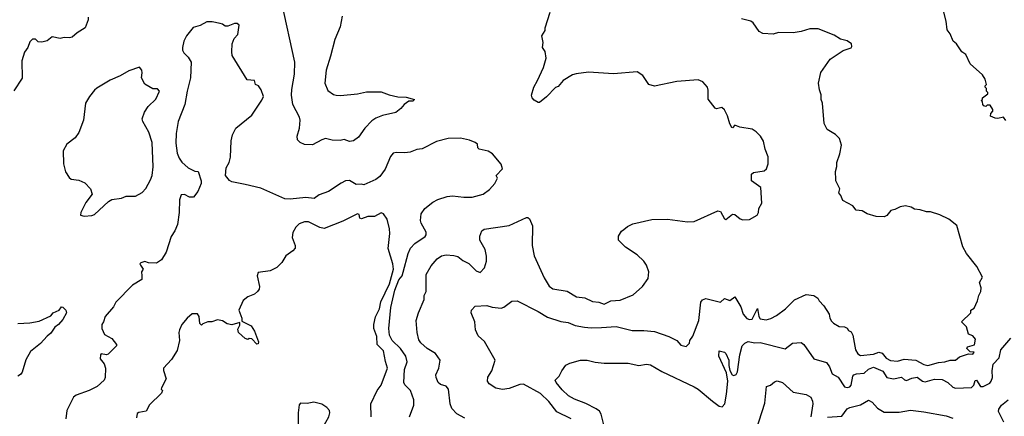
# Model space of a CAD drawing. Extents: x 1863118 to 1989590, y 394482 to 532474.
# Tile 77 of 215: x 1892978 to 1900434, y 480710 to 483717. Entities that reach past the tile are written whole.
import ezdxf

# ---------------------------------------------------------------- set-up
doc = ezdxf.new("R2010")
doc.units = 0

msp = doc.modelspace()

# ---------------------------------------------------------------- linework, layer by layer
at = {"layer": '0CON20XD'}
for points in [[(1895420.8, 483745), (1895405, 483662.5), (1895365, 483567.5), (1895330.8, 483440.8), (1895298.5, 483335), (1895288.9, 483235), (1895310.6, 483180.6), (1895355, 483151.1), (1895375, 483143.6), (1895407.5, 483142.5), (1895535, 483154.3), (1895605, 483171.2), (1895715, 483171.2), (1895775, 483148), (1895841.7, 483131.7), (1895905, 483128.8), (1895967, 483113), (1895955, 483100), (1895925, 483100), (1895890, 483075), (1895865, 483042.5), (1895826.1, 483013.9), (1895725, 482990), (1895675, 482969.2), (1895645, 482949.2), (1895592, 482895), (1895542.7, 482827.3), (1895505, 482798.8), (1895475, 482794), (1895435, 482808.8), (1895405, 482801.2), (1895345, 482804.3), (1895295, 482815.7), (1895265, 482807.1), (1895195, 482768), (1895135, 482771.2), (1895102.5, 482785), (1895081.2, 482805), (1895080, 482835), (1895097.8, 482895), (1895103.1, 482955), (1895097.8, 482977.8), (1895047.3, 483075), (1895037.5, 483145), (1895038.7, 483188.7), (1895060, 483305), (1895060.9, 483395), (1894962.9, 483845)], [(1900445, 482952.5), (1900427.5, 482977.5), (1900385, 482966.7), (1900365, 482970), (1900330, 482985), (1900332.5, 483005), (1900347, 483023), (1900347.5, 483035), (1900328.3, 483068.3), (1900305, 483070), (1900295, 483060), (1900280, 483065), (1900273, 483073), (1900270, 483095), (1900260, 483105), (1900268.3, 483111.7), (1900270, 483125), (1900310, 483155), (1900310, 483165), (1900300, 483175), (1900300, 483195), (1900290, 483205), (1900290, 483215), (1900300, 483225), (1900290, 483265), (1900268.3, 483298.3), (1900175, 483382.5), (1900143, 483453), (1900113.6, 483473.6), (1900073, 483533), (1900047.5, 483555), (1900025, 483610), (1900000.7, 483640.7), (1899993.3, 483705), (1899966.7, 483815)], [(1893497.5, 483735), (1893496.7, 483715), (1893473.3, 483655), (1893412.7, 483617.3), (1893375.6, 483584.4), (1893355, 483578.8), (1893315, 483582.5), (1893285, 483573.3), (1893225, 483587.5), (1893185, 483557.5), (1893145, 483547.5), (1893118.3, 483548.3), (1893098.3, 483568.3), (1893075, 483570), (1893055, 483550), (1893040, 483505), (1893015, 483470), (1892993.3, 483405), (1892997, 483273), (1892933, 483177)], [(1896064.7, 481224.7), (1896015, 481265.7), (1895999.8, 481289.8), (1895988.1, 481345), (1895981.1, 481435), (1895996.9, 481495), (1896041.2, 481595), (1896041.4, 481625), (1896055.7, 481655), (1896057.1, 481785), (1896095, 481851.2), (1896139.2, 481905), (1896172.7, 481927.3), (1896206.4, 481933.6), (1896265, 481928.8), (1896295, 481920.9), (1896335, 481891.5), (1896379.6, 481869.6), (1896435, 481813.8), (1896465, 481801.2), (1896498.8, 481835), (1896513.9, 481886.1), (1896514, 481925), (1896504, 481975), (1896463.8, 482045), (1896463.3, 482075), (1896476.7, 482115), (1896495, 482128), (1896685, 482157.5), (1896815, 482216.2), (1896826.4, 482216.4), (1896838, 482208), (1896862.5, 482155), (1896860, 482005), (1896875, 481927.5), (1896948.7, 481758.7), (1896987.6, 481697.6), (1897015, 481677.5), (1897125, 481658.2), (1897195, 481616.4), (1897257.6, 481607.6), (1897315, 481581.2), (1897365, 481574.6), (1897405, 481560.5), (1897455, 481584.5), (1897525, 481589.2), (1897625, 481631.2), (1897695.7, 481694.3), (1897736.2, 481755), (1897741.2, 481805), (1897725.8, 481855.8), (1897705.8, 481885.8), (1897655, 481933.8), (1897565, 481993.3), (1897512.5, 482045), (1897512.5, 482075), (1897535, 482112.5), (1897552.5, 482125), (1897581.2, 482148.8), (1897621.2, 482168.8), (1897765, 482201.4), (1897885, 482205.8), (1898036.1, 482183.9), (1898085, 482186.7), (1898265, 482266.7), (1898285, 482263.3), (1898315, 482207.5), (1898325, 482202.5), (1898375, 482243.3), (1898395, 482238.8), (1898435, 482206.7), (1898455, 482200), (1898505, 482202.5), (1898562.5, 482235), (1898573.3, 482255), (1898576.7, 482285), (1898598.8, 482325), (1898591.2, 482445), (1898520, 482495), (1898520, 482545), (1898535, 482557.5), (1898615, 482571.9), (1898633.3, 482585), (1898646.7, 482625), (1898646.1, 482676.1), (1898623.3, 482735), (1898610, 482795), (1898587.5, 482835), (1898555, 482867.5), (1898525, 482886.7), (1898431.7, 482901.7), (1898395, 482917.5), (1898375, 482897.5), (1898370.7, 482900.7), (1898355, 482926.7), (1898337.4, 482987.4), (1898315, 483033.3), (1898295, 483052.5), (1898255, 483040), (1898245, 483046.7), (1898192, 483115), (1898191.7, 483181.7), (1898185.7, 483205.7), (1898152.5, 483245), (1898115, 483261.2), (1897955, 483248), (1897785, 483214), (1897742.5, 483225), (1897697.5, 483295), (1897655, 483322.5), (1897475, 483306.7), (1897285, 483318.8), (1897192.3, 483307.7), (1897165, 483298.8), (1897093.2, 483256.8), (1897055, 483210), (1897035, 483202.5), (1896968.3, 483131.7), (1896915, 483090), (1896905, 483090), (1896875, 483107.5), (1896858.8, 483125), (1896854.2, 483144.2), (1896871.4, 483205), (1896898.1, 483255), (1896944.4, 483355.6), (1896964, 483425), (1896956.4, 483476.4), (1896937.5, 483505), (1896942.5, 483545), (1896932.5, 483595), (1896956.7, 483635), (1896956.7, 483655), (1896996.2, 483775)], [(1896635, 480913.5), (1896585, 480922.9), (1896533.3, 480955), (1896521.2, 480975), (1896522.7, 481007.3), (1896552.5, 481055), (1896580, 481135), (1896497.3, 481277.3), (1896449.3, 481319.3), (1896430, 481365), (1896426, 481425), (1896396.2, 481495), (1896400, 481515), (1896427.5, 481545), (1896515, 481549.4), (1896555, 481537.5), (1896625, 481528.6), (1896645, 481537.1), (1896705, 481584), (1896745, 481585.8), (1896905, 481505.6), (1896975, 481461.5), (1897075, 481427.5), (1897131.7, 481421.7), (1897185, 481399.2), (1897255.6, 481385.6), (1897305, 481379.4), (1897385, 481382.5), (1897495, 481390), (1897615, 481360.5), (1897705, 481360.6), (1897785, 481352.9), (1897895, 481315.8), (1897954.3, 481284.3), (1897985, 481248), (1898025, 481238.8), (1898050, 481265), (1898054, 481285), (1898075, 481316.7), (1898120.8, 481435), (1898136.7, 481575), (1898148.3, 481591.7), (1898175, 481603.8), (1898285, 481574.2), (1898315, 481602), (1898355, 481588.8), (1898395, 481616.2), (1898439.3, 481539.3), (1898456.9, 481485), (1898485, 481451.5), (1898505, 481444.4), (1898525, 481446.7), (1898565, 481526.7), (1898575.4, 481465.4), (1898585, 481448), (1898631.7, 481441.7), (1898667.6, 481452.4), (1898708.8, 481475), (1898776.7, 481525), (1898845, 481593.3), (1898935, 481632.5), (1898993, 481627), (1899022.5, 481605), (1899032.5, 481585), (1899068.3, 481548.3), (1899107.5, 481485), (1899113, 481453), (1899125, 481430), (1899140, 481415), (1899185, 481390), (1899225, 481387.5), (1899245, 481377.5), (1899255, 481360), (1899275, 481350), (1899287.5, 481325), (1899307.5, 481215), (1899324.1, 481184.1), (1899345, 481172), (1899445, 481181.5), (1899485, 481196.9), (1899508.5, 481188.5), (1899540.5, 481150.5), (1899572.3, 481132.3), (1899625, 481128.8), (1899675, 481142.7), (1899765, 481134.6), (1899825, 481102.3), (1899855, 481093.8), (1899935, 481118.8), (1899985, 481123.3), (1900025, 481135.5), (1900065, 481134.5), (1900095, 481161.9), (1900163, 481183), (1900195, 481180), (1900207, 481197), (1900175, 481197.5), (1900150, 481225), (1900155, 481236), (1900209.3, 481250.7), (1900217.5, 481295), (1900195, 481320), (1900163.6, 481333.6), (1900148.3, 481388.3), (1900110, 481425), (1900180, 481495), (1900180, 481515), (1900205, 481530), (1900232.5, 481585), (1900242.5, 481625), (1900257.5, 481655), (1900260, 481685), (1900246.7, 481725), (1900270, 481765), (1900226.1, 481846.1), (1900147.5, 481945), (1900120, 481995), (1900075, 482156.7), (1900015, 482203.8), (1899947.3, 482237.3), (1899875, 482260), (1899845, 482260), (1899796.4, 482276.4), (1899755, 482280), (1899730, 482295), (1899686.1, 482306.1), (1899645, 482298.8), (1899605, 482277.5), (1899575, 482270), (1899545, 482232.5), (1899525, 482222.5), (1899463.6, 482223.6), (1899396.1, 482246.1), (1899357.5, 482267.5), (1899312.9, 482272.9), (1899286.1, 482306.1), (1899212.5, 482345), (1899197.5, 482385), (1899182.5, 482405), (1899190, 482435), (1899157.5, 482495), (1899157.5, 482505), (1899156.7, 482565), (1899166.7, 482605), (1899166.7, 482635), (1899189.3, 482700.7), (1899202.5, 482765), (1899187.5, 482815), (1899155, 482847.5), (1899094.1, 482884.1), (1899070.5, 482930.5), (1899058.8, 483085), (1899047, 483113), (1899048.3, 483148.3), (1899033.8, 483185), (1899026.2, 483235), (1899044.1, 483315.9), (1899115, 483416.7), (1899215, 483482.5), (1899275, 483502.5), (1899280, 483515), (1899277.5, 483535), (1899245, 483557.5), (1899195, 483570), (1899145, 483598.8), (1899025, 483648.8), (1898961.7, 483648.3), (1898895, 483626.7), (1898835, 483616.7), (1898725, 483620), (1898685, 483606.7), (1898605, 483613.3), (1898578.3, 483628.3), (1898532.3, 483692.3), (1898515, 483706.7), (1898445, 483724)], [(1894685, 482467.1), (1894585, 482487.5), (1894567.9, 482497.9), (1894536.2, 482535), (1894541.2, 482595), (1894563.8, 482635), (1894574.2, 482675), (1894580.3, 482799.7), (1894590, 482845), (1894615.9, 482894.1), (1894735, 482993.8), (1894812.3, 483107.7), (1894823.3, 483135), (1894806.7, 483185), (1894787.5, 483215), (1894762.5, 483225), (1894756.4, 483256.4), (1894700.7, 483260.7), (1894587.5, 483445), (1894583.3, 483473.3), (1894587.5, 483535), (1894602.5, 483575), (1894630, 483605), (1894640, 483675), (1894625, 483687.5), (1894605, 483687.5), (1894555, 483667.5), (1894535, 483667.5), (1894513.6, 483683.6), (1894495, 483688.8), (1894435, 483701.2), (1894395, 483701.2), (1894345, 483673.8), (1894292.7, 483657.3), (1894240, 483595), (1894221.2, 483555), (1894211.2, 483505), (1894212, 483485), (1894221.2, 483465), (1894255, 483432.5), (1894276, 483395), (1894272.5, 483275), (1894245.6, 483175), (1894227.5, 483075), (1894178.6, 482945), (1894161.9, 482855), (1894160.9, 482780.9), (1894170, 482705), (1894185, 482666.7), (1894206.1, 482636.1), (1894253.9, 482593.9), (1894305, 482567.5), (1894330, 482565), (1894353.3, 482495), (1894351.2, 482475), (1894325.9, 482414.1), (1894295, 482372.5), (1894265, 482372.5), (1894225, 482392.5), (1894200, 482390), (1894189.3, 482350.7), (1894185.8, 482255), (1894172.5, 482165), (1894152, 482115), (1894126.1, 482073.9), (1894087.5, 481955), (1894053, 481897), (1894015, 481870), (1893953.3, 481873.3), (1893925, 481884.3), (1893895.8, 481874.2), (1893888.8, 481865), (1893892, 481855), (1893913.3, 481825), (1893900, 481805), (1893904, 481774), (1893903.3, 481746.7), (1893833.3, 481705), (1893705, 481576.2), (1893689.1, 481540.9), (1893625, 481466.7), (1893612, 481425), (1893598.8, 481405), (1893600, 481375), (1893621.2, 481331.2), (1893675, 481298.8), (1893710, 481255), (1893710, 481245), (1893648.8, 481181.2), (1893635, 481176.2), (1893596.2, 481183.8), (1893590, 481175), (1893588.6, 481145), (1893616.6, 481106.6), (1893628.2, 481075), (1893625.8, 481005), (1893618, 480985), (1893565, 480935.8), (1893505, 480904.2), (1893405, 480868.8), (1893386.7, 480855), (1893336.2, 480755), (1893328.3, 480691.7)], [(1893465, 482226.2), (1893525, 482233.3), (1893545, 482240), (1893650.5, 482339.5), (1893675, 482353.8), (1893750, 482365), (1893785, 482380), (1893855, 482380), (1893904.4, 482405.6), (1893932.1, 482437.9), (1893967.7, 482502.3), (1893980.8, 482535), (1893987.6, 482602.4), (1893980.6, 482785), (1893957.1, 482865), (1893910, 482945), (1893904.3, 482965.7), (1893922, 483015), (1893952.1, 483057.9), (1894010, 483115), (1894036.7, 483175), (1894021.7, 483191.7), (1893985, 483192.5), (1893925, 483227.5), (1893901.2, 483275), (1893906.2, 483315), (1893902.5, 483335), (1893885, 483357.5), (1893805, 483328.8), (1893739.5, 483290.5), (1893662.1, 483257.9), (1893563, 483197), (1893545, 483183.8), (1893505.9, 483134.1), (1893476.1, 483083.9), (1893460, 482955), (1893425, 482862.5), (1893397.7, 482822.3), (1893335, 482772.5), (1893306.4, 482723.6), (1893310, 482625), (1893324.1, 482564.1), (1893351.7, 482521.7), (1893368.3, 482508.3), (1893425, 482500), (1893470.7, 482480.7), (1893513.6, 482433.6), (1893527.5, 482395), (1893479.3, 482330.7), (1893440, 482255), (1893437.5, 482235), (1893465, 482226.2)], [(1895930, 480705), (1895962.5, 480795), (1895963.1, 480835), (1895936.7, 480905), (1895895, 480949.2), (1895887.5, 480965), (1895893.1, 481065), (1895913.2, 481123.2), (1895902.5, 481165), (1895861.8, 481225), (1895797.8, 481285), (1895777.9, 481325), (1895772.9, 481375), (1895788.5, 481535), (1895819.1, 481665), (1895849.3, 481745), (1895873.9, 481775), (1895881.8, 481801.8), (1895920, 481945), (1895936.3, 481983.7), (1895969.2, 482020.8), (1896048.1, 482071.9), (1896056.7, 482085), (1896056.2, 482105), (1896018, 482175), (1896014, 482195), (1896018, 482245), (1896045, 482286), (1896106.8, 482333.2), (1896145, 482354.2), (1896215, 482377.5), (1896255, 482380.8), (1896340.9, 482370.9), (1896405, 482370.6), (1896488.8, 482395), (1896535, 482430), (1896575.8, 482475), (1896596, 482515), (1896586.7, 482535), (1896633.3, 482585), (1896625, 482622.5), (1896558.7, 482698.7), (1896525, 482719.4), (1896458.8, 482735), (1896447.5, 482745), (1896445, 482772.5), (1896426.7, 482785), (1896383.2, 482803.2), (1896315, 482819.4), (1896222.5, 482815), (1896135, 482794.4), (1896025, 482738), (1895985, 482733.3), (1895935, 482712.2), (1895895, 482706.7), (1895828.8, 482711.2), (1895805.7, 482704.3), (1895785, 482680), (1895745, 482584), (1895705, 482527.5), (1895675, 482504.4), (1895585, 482466), (1895565, 482470.8), (1895525, 482468.1), (1895475, 482498.6), (1895445, 482494), (1895411.7, 482478.3), (1895315.7, 482414.3), (1895245, 482388.8), (1895208.2, 482361.8), (1895145, 482369.1), (1895025.4, 482355.4), (1894985, 482360), (1894805, 482438.9), (1894685, 482467.1)], [(1895640.8, 480705), (1895637.3, 480805), (1895684.6, 480905), (1895715, 480946), (1895764.1, 481075), (1895747.2, 481125), (1895732.6, 481205), (1895685.9, 481255), (1895682.2, 481315), (1895659.8, 481375), (1895658.7, 481405), (1895672.3, 481465), (1895701.6, 481525), (1895712.5, 481577.5), (1895777.7, 481715), (1895809.8, 481825), (1895805, 481865.7), (1895768.3, 481981.7), (1895781.1, 482095), (1895778.9, 482131.1), (1895760, 482205), (1895733.9, 482243.9), (1895715, 482253.8), (1895665, 482225.6), (1895615, 482223.8), (1895567.1, 482207.1), (1895555, 482213.3), (1895549.7, 482239.7), (1895535, 482244.3), (1895425, 482188.5), (1895285, 482133.1), (1895250.6, 482140.6), (1895165, 482185.6), (1895135, 482185.6), (1895095, 482169.2), (1895068, 482145), (1895045.7, 482104.3), (1895040.8, 482065), (1895063.8, 482005), (1895063.3, 481985), (1895045.6, 481964.4), (1894993, 481927), (1894963.8, 481875), (1894925, 481838.8), (1894875, 481814), (1894785, 481800), (1894777.5, 481775), (1894793.8, 481695), (1894791.2, 481675), (1894778.8, 481655), (1894755, 481636.2), (1894705, 481616.2), (1894671.2, 481588.8), (1894638, 481515), (1894653.1, 481475), (1894661.2, 481455), (1894660.8, 481430.8), (1894731.9, 481395), (1894756.9, 481355), (1894786, 481275), (1894785, 481260), (1894775, 481257.5), (1894735, 481296.7), (1894715, 481300), (1894705, 481292.5), (1894685, 481300.8), (1894635, 481344.3), (1894628.8, 481371.2), (1894645, 481400), (1894645, 481420), (1894585, 481402.2), (1894550.3, 481410.3), (1894515, 481432.5), (1894475, 481441.2), (1894433, 481427), (1894403.6, 481426.4), (1894365, 481410), (1894355, 481400), (1894343, 481413), (1894336.4, 481466.4), (1894325, 481487.5), (1894285, 481486.7), (1894245, 481453.3), (1894205, 481406.7), (1894188.8, 481365), (1894183.8, 481345), (1894188, 481285), (1894171.7, 481208.3), (1894128.8, 481141.2), (1894066.7, 481075), (1894067, 481057), (1894086.7, 480995), (1894052.5, 480925), (1894050, 480915), (1894060, 480905), (1894052.5, 480885), (1893962.1, 480797.9), (1893935, 480747.5), (1893880.7, 480739.3), (1893868.3, 480731.7), (1893861.7, 480698.3)], [(1892965, 481412.5), (1893055, 481417.5), (1893125, 481432), (1893215, 481472.5), (1893232.5, 481495), (1893275.9, 481514.1), (1893295, 481540), (1893305, 481537.5), (1893326.7, 481515), (1893333.3, 481495), (1893303.8, 481445), (1893271.2, 481405), (1893243.8, 481385), (1893215, 481340), (1893185, 481316.2), (1893135, 481260.8), (1893058.7, 481201.3), (1893025, 481136.7), (1892995.8, 481044.2), (1892985, 481026.7), (1892965, 481014)], [(1897420, 480575), (1897381.3, 480725), (1897367.7, 480747.7), (1897344.1, 480765.9), (1897265, 480806.8), (1897178.9, 480838.9), (1897134.2, 480865), (1897085, 480911.4), (1897041.2, 480965), (1897032.5, 480985), (1897062.5, 481015), (1897083.3, 481055), (1897115, 481096.7), (1897145, 481113.8), (1897225, 481135.7), (1897275, 481134.4), (1897335, 481120), (1897405, 481112.2), (1897585, 481112.2), (1897666, 481094), (1897725, 481105.8), (1897755, 481100.8), (1897839.7, 481049.7), (1898085, 480934.3), (1898115.8, 480915), (1898223.7, 480823.7), (1898275, 480787.5), (1898297.5, 480782.5), (1898317.9, 480805), (1898331.7, 480878.3), (1898340, 480975), (1898329.8, 481039.8), (1898272.5, 481165), (1898275, 481206.7), (1898315, 481196), (1898325, 481186.2), (1898348.2, 481135), (1898347.8, 481095), (1898356.8, 481056.8), (1898373.8, 481025), (1898385, 481020), (1898405, 481026.7), (1898415, 481046.7), (1898431.9, 481175), (1898450.4, 481245), (1898470, 481265), (1898495, 481276.4), (1898545, 481267.1), (1898585, 481269.2), (1898775, 481220.8), (1898830, 481265), (1898895, 481270.6), (1898917.5, 481255), (1898990.8, 481145), (1899087.1, 481117.1), (1899110.7, 481085), (1899131, 481031), (1899177, 481007), (1899225, 480934), (1899245, 480929.4), (1899265, 480934.4), (1899274.5, 480945.5), (1899286.6, 481013.4), (1899294.9, 481025.1), (1899315, 481032.7), (1899372.3, 481037.7), (1899405, 481067.8), (1899445, 481081.1), (1899515, 481051.2), (1899545, 481002.9), (1899595, 480993.2), (1899655, 481006.4), (1899677.5, 480987.5), (1899695, 480981.8), (1899735, 480999.2), (1899775, 481006.6), (1899815, 480977.3), (1899835, 480972.2), (1899905, 480990.6), (1899965, 480988.5), (1900006.5, 480966.5), (1900045, 480930), (1900065, 480922.9), (1900185, 480926.9), (1900204, 480946), (1900215, 480980), (1900225, 480984.3), (1900255, 480935.7), (1900275, 480935.6), (1900325, 480962.1), (1900336, 480975), (1900344.1, 481005), (1900341.8, 481055), (1900350, 481105), (1900396.8, 481153.2), (1900407.3, 481215), (1900485, 481302.9)], [(1896350, 480695), (1896289.4, 480729.4), (1896249.7, 480769.7), (1896236.9, 480805), (1896226.3, 480916.3), (1896207.8, 480937.8), (1896165, 480951.9), (1896148, 480965), (1896130.8, 481005), (1896129.2, 481025), (1896152.1, 481075), (1896161.4, 481135), (1896125.7, 481185), (1896064.7, 481224.7)], [(1897155, 480690), (1897045, 480742.5), (1896985, 480821.1), (1896921.9, 480881.9), (1896792.8, 480952.8), (1896765, 480950), (1896685, 480920.4), (1896635, 480913.5)], [(1898555.5, 480605), (1898620, 480810), (1898634, 480935), (1898665, 480946.2), (1898695, 480971.2), (1898715, 480978.8), (1898755, 480966), (1898835, 480893.1), (1898935, 480876), (1898968.8, 480855), (1898982.5, 480825), (1898984.2, 480805), (1898969.2, 480705)], [(1895125, 480220), (1895189.2, 480315), (1895264.2, 480395), (1895303.8, 480455), (1895320, 480495), (1895312.5, 480515), (1895256.7, 480565), (1895251.2, 480585), (1895318.8, 480705), (1895326, 480735), (1895323.3, 480755), (1895305, 480777.5), (1895265, 480802.5), (1895205, 480816.7), (1895155, 480806.7), (1895105, 480808.8), (1895094.5, 480795.5), (1895086.2, 480735), (1895085.9, 480655), (1895095.4, 480595), (1895106.2, 480315), (1895115, 480240), (1895125, 480220)], [(1899095.7, 480704.3), (1899205, 480710), (1899245, 480765.7), (1899265, 480776.9), (1899345, 480796.4), (1899405, 480832), (1899435, 480816.2), (1899475, 480770.8), (1899525, 480740.6), (1899638.3, 480741.7), (1899725, 480755.7), (1899825, 480744.2), (1899993, 480713), (1900045.5, 480695.5)], [(1900431.1, 480665), (1900390, 480745), (1900392.5, 480765), (1900412.5, 480795), (1900463.1, 480835)]]:
    msp.add_lwpolyline(points, dxfattribs=at)

doc.saveas('drawing.dxf')
